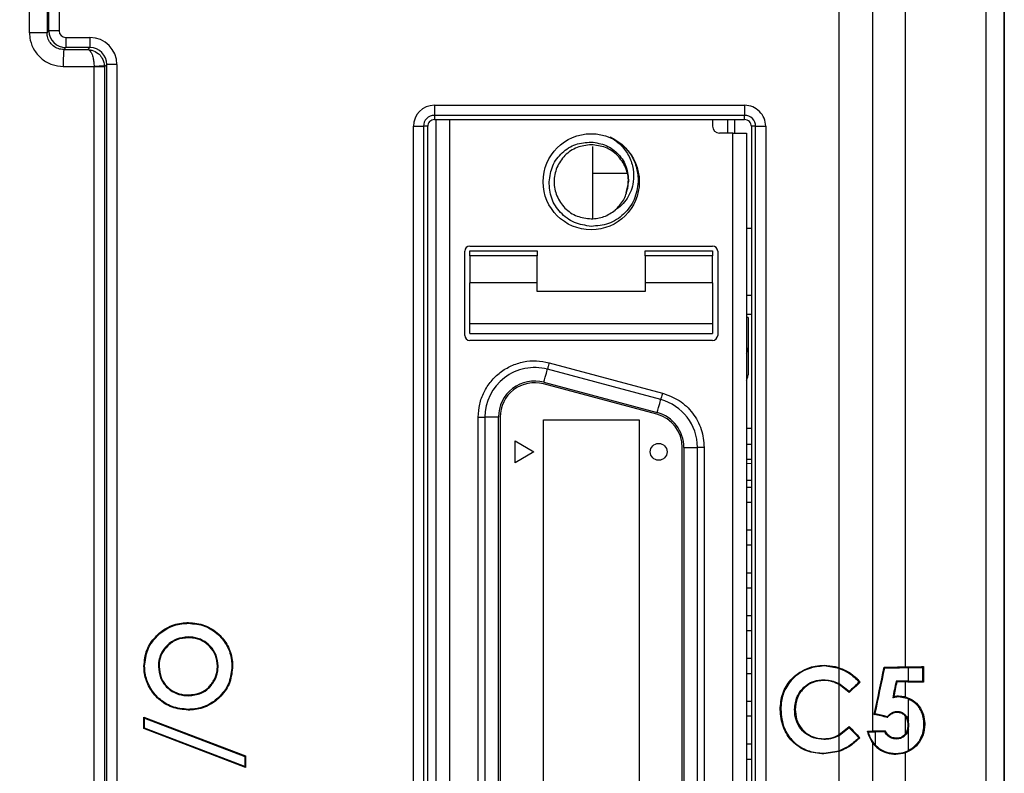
# Model space of a CAD drawing. Header units: millimetres. Extents: x -8 to 420, y 0 to 297.
# Tile 56 of 77: x 283 to 297, y 161 to 172. Entities that reach past the tile are written whole.
import ezdxf

# ---------------------------------------------------------------- set-up
doc = ezdxf.new("R2010")
doc.units = ezdxf.units.MM
for name, color, linetype in [('10', 7, 'Continuous'), ('5', 7, 'Continuous'), ('SLD-0', 7, 'Continuous')]:
    doc.layers.add(name, color=color, linetype=linetype)
doc.styles.add('SLDTEXTSTYLE2', font='TXT', dxfattribs={"width": 0.7})
doc.dimstyles.new('SLDDIMSTYLE0', dxfattribs={"dimtxt": 2.821533, "dimasz": 2.5, "dimexe": 0, "dimexo": 0.0625, "dimgap": 0.705383, "dimtad": 2, "dimlfac": 2, "dimrnd": 1e-09, "dimzin": 12, "dimdsep": 46, "dimtxsty": 'SLDTEXTSTYLE2', "dimsah": 1, "dimcen": 0.09, "dimadec": 0, "dimazin": 3, "dimtfac": 1, "dimtofl": 0, "dimtmove": 0, "dimatfit": 3, "dimfxl": 1, "dimfrac": 2, "dimtolj": 1, "dimtzin": 12, "dimarcsym": 0})
doc.dimstyles.new('SLDDIMSTYLE1', dxfattribs={"dimtxt": 2.645833, "dimasz": 2.5, "dimexe": 0, "dimexo": 0.0625, "dimgap": 0.661458, "dimtad": 2, "dimlfac": 2, "dimrnd": 1e-09, "dimzin": 4, "dimdsep": 46, "dimtxsty": 'SLDTEXTSTYLE2', "dimblk1": 'NONE', "dimblk2": 'NONE', "dimsah": 1, "dimcen": 0.09, "dimadec": 0, "dimazin": 1, "dimtfac": 1, "dimtofl": 0, "dimtmove": 0, "dimatfit": 3, "dimldrblk": 'NONE', "dimfxl": 1, "dimfrac": 2, "dimtolj": 1, "dimtzin": 12, "dimarcsym": 0})

# ---------------------------------------------------------------- blocks, each defined once
blk = doc.blocks.new('_D')
at = {"layer": '10'}
for p, q in [((297.178, 201.799), (297.178, 123.473)), ((272.546, 201.42), (272.546, 123.473)), ((272.546, 125.473), (297.178, 125.473))]:
    blk.add_line(p, q, dxfattribs=at)
for points in [[(272.546, 125.473), (275.046, 125.173), (275.046, 125.773)], [(297.178, 125.473), (294.678, 125.773), (294.678, 125.173)]]:
    blk.add_solid(points, dxfattribs=at)
at = {"layer": '10', "insert": (283.355, 128.883), "char_height": 2.6458, "attachment_point": 1, "style": 'SLDTEXTSTYLE2'}
blk.add_mtext('49', dxfattribs=at)
blk = doc.blocks.new('_D_1')
at = {"layer": '10'}
for p, q in [((284.928, 222.24), (256.075, 222.24)), ((258.075, 222.24), (258.075, 137.59)), ((284.928, 137.59), (256.075, 137.59))]:
    blk.add_line(p, q, dxfattribs=at)
for points in [[(258.075, 222.24), (257.775, 219.74), (258.375, 219.74)], [(258.075, 137.59), (258.375, 140.09), (257.775, 140.09)]]:
    blk.add_solid(points, dxfattribs=at)
at = {"layer": '10', "insert": (254.664, 177.323), "char_height": 2.6458, "attachment_point": 1, "rotation": 90, "style": 'SLDTEXTSTYLE2'}
blk.add_mtext('169.30', dxfattribs=at)
blk = doc.blocks.new('_NONE')

msp = doc.modelspace()

# ---------------------------------------------------------------- linework, layer by layer
at = {"layer": '5'}
msp.add_line((297.1777, 146.7066), (297.1777, 201.7989), dxfattribs=at)
at = {"layer": 'SLD-0', "color": 179, "linetype": 'Continuous', "lineweight": 25}
for p, q in [((296.904, 212.5954), (296.904, 146.9174)), ((296.9058, 212.6042), (296.9058, 146.9262)), ((282.7236, 172.1536), (282.7236, 178.2268)), ((282.9838, 178.2268), (282.9838, 172.1536)), ((283.0126, 172.1824), (283.0126, 178.198)), ((283.1624, 178.198), (283.1624, 172.1824)), ((295.2238, 176.994), (295.2238, 161.7973)), ((294.731, 162.7345), (294.731, 176.7422)), ((295.7138, 162.7481), (295.7138, 176.7323)), ((282.9838, 172.1536), (282.7236, 172.1536)), ((282.9838, 172.1536), (283.0126, 172.1824)), ((283.1624, 172.1824), (283.0126, 172.1824)), ((283.2623, 172.0826), (283.2623, 171.9328)), ((283.2623, 172.0826), (283.6206, 172.0826)), ((283.6206, 172.0826), (283.6206, 171.9328)), ((283.2623, 171.9328), (283.2325, 171.9029)), ((283.6206, 171.9328), (283.2623, 171.9328)), ((283.5902, 171.9024), (283.6206, 171.9328)), ((283.6814, 171.6476), (283.6813, 171.6526)), ((283.6814, 152.4959), (283.6814, 171.6476)), ((283.8348, 171.6476), (283.6814, 171.6476)), ((283.8345, 171.66), (283.8348, 171.6476)), ((283.8703, 171.6831), (283.8348, 171.6476)), ((283.8348, 171.6476), (283.8348, 152.4959)), ((283.8703, 152.5314), (283.8703, 171.6831)), ((284.0201, 171.6831), (283.8703, 171.6831)), ((284.0201, 171.6831), (284.0201, 152.5314)), ((288.7277, 171.077), (293.3277, 171.077)), ((288.7277, 171.077), (288.7277, 170.9276)), ((293.3277, 171.077), (293.3277, 170.9276)), ((293.3277, 170.9276), (288.7277, 170.9276)), ((288.7277, 170.9276), (288.7277, 170.8652)), ((288.7277, 170.8652), (293.3277, 170.8652)), ((288.7527, 153.3652), (288.7527, 170.8652)), ((292.8527, 170.8652), (292.8527, 170.7652)), ((293.1777, 170.8652), (293.1777, 170.6652)), ((293.3277, 170.8652), (293.3277, 170.9276)), ((288.4159, 153.4652), (288.4159, 170.7652)), ((288.4159, 170.7652), (288.5653, 170.7652)), ((288.5653, 170.7652), (288.5653, 153.4652)), ((288.6277, 170.7652), (288.5653, 170.7652)), ((288.6277, 153.4652), (288.6277, 170.7652)), ((293.1527, 170.6652), (292.9527, 170.6652)), ((293.1527, 153.5902), (293.1527, 170.6652)), ((293.1527, 170.6652), (293.3527, 170.6652)), ((293.3527, 170.6652), (293.3527, 153.5902)), ((293.4277, 170.7652), (293.4277, 153.4652)), ((293.4901, 170.7652), (293.4277, 170.7652)), ((293.4901, 153.4652), (293.4901, 170.7652)), ((293.4901, 170.7652), (293.6395, 170.7652)), ((293.6395, 170.7652), (293.6395, 153.4652)), ((291.0777, 169.3977), (291.0777, 170.466)), ((291.5874, 170.0652), (291.0777, 170.0652)), ((291.5944, 169.8475), (291.6067, 169.9427)), ((293.3527, 169.2552), (293.4277, 169.2552)), ((289.1777, 167.6652), (289.1777, 168.9152)), ((289.2527, 168.9902), (292.8527, 168.9902)), ((289.2527, 168.9177), (290.2527, 168.9177)), ((291.8527, 168.9177), (292.8527, 168.9177)), ((292.9277, 168.9152), (292.9277, 167.6652)), ((290.2527, 168.8429), (289.2527, 168.8429)), ((289.2527, 168.8429), (289.2527, 168.4427)), ((290.2527, 168.4427), (290.2527, 168.8429)), ((291.8527, 168.8429), (291.8527, 168.4427)), ((292.8527, 168.8429), (291.8527, 168.8429)), ((292.8527, 168.4427), (292.8527, 168.8429)), ((289.2527, 167.8402), (289.2527, 168.4427)), ((290.2527, 168.4427), (289.2527, 168.4427)), ((290.2527, 168.3177), (290.2527, 168.4427)), ((291.8527, 168.4427), (291.8527, 168.3177)), ((292.8527, 168.4427), (291.8527, 168.4427)), ((292.8527, 168.4427), (292.8527, 167.8402)), ((291.8527, 168.3177), (290.2527, 168.3177)), ((293.4277, 168.2552), (293.3527, 168.2552)), ((293.3527, 167.9777), (293.4277, 167.9777)), ((293.3777, 167.9302), (293.3527, 167.9302)), ((293.3777, 167.9302), (293.3777, 167.4802)), ((289.2527, 167.8402), (292.8527, 167.8402)), ((289.2527, 167.6902), (292.8527, 167.6902)), ((292.8527, 167.5902), (289.2527, 167.5902)), ((293.3777, 167.4802), (293.3777, 167.0802)), ((290.402, 167.1589), (290.403, 167.1627)), ((290.4035, 167.1645), (290.403, 167.1627)), ((292.083, 166.7125), (290.403, 167.1627)), ((290.4049, 167.17), (290.4035, 167.1645)), ((290.4073, 167.1789), (290.4049, 167.17)), ((290.4105, 167.191), (290.4073, 167.1789)), ((290.4145, 167.2056), (290.4105, 167.191)), ((290.4189, 167.2223), (290.4145, 167.2056)), ((290.4238, 167.2404), (290.4189, 167.2223)), ((290.4288, 167.2593), (290.4238, 167.2404)), ((290.4288, 167.2593), (292.1088, 166.8091)), ((290.3613, 167.0072), (290.371, 167.0434)), ((290.371, 167.0434), (290.3799, 167.0768)), ((290.3799, 167.0768), (290.3878, 167.1061)), ((290.3878, 167.1061), (290.3942, 167.1301)), ((290.3942, 167.1301), (290.399, 167.148)), ((290.399, 167.148), (290.402, 167.1589)), ((292.0247, 166.4952), (290.3447, 166.9453)), ((290.3512, 166.9695), (290.3613, 167.0072)), ((290.3512, 166.9695), (292.0312, 166.5193)), ((292.0873, 166.7288), (292.0849, 166.7199)), ((292.0905, 166.7408), (292.0873, 166.7288)), ((292.0945, 166.7554), (292.0905, 166.7408)), ((292.0989, 166.7721), (292.0945, 166.7554)), ((292.1038, 166.7903), (292.0989, 166.7721)), ((292.1088, 166.8091), (292.1038, 166.7903)), ((292.0413, 166.557), (292.051, 166.5933)), ((292.051, 166.5933), (292.0599, 166.6266)), ((292.0599, 166.6266), (292.0678, 166.6559)), ((292.0678, 166.6559), (292.0742, 166.6799)), ((292.0742, 166.6799), (292.079, 166.6978)), ((292.079, 166.6978), (292.082, 166.7088)), ((292.082, 166.7088), (292.083, 166.7125)), ((292.0835, 166.7144), (292.083, 166.7125)), ((292.0849, 166.7199), (292.0835, 166.7144)), ((289.3777, 166.4527), (289.4777, 166.4527)), ((289.3777, 157.8027), (289.3777, 166.4527)), ((289.6777, 166.4527), (289.4777, 166.4527)), ((289.4777, 166.4527), (289.4777, 157.8027)), ((289.6777, 157.8027), (289.6777, 166.4527)), ((289.7027, 166.4527), (289.7027, 157.8027)), ((292.0312, 166.5193), (292.0413, 166.557)), ((290.3427, 166.4127), (291.7627, 166.4127)), ((290.3427, 157.8427), (290.3427, 166.4127)), ((291.7627, 166.4127), (291.7627, 157.8427)), ((293.3527, 166.2902), (293.4277, 166.2902)), ((289.9227, 166.1002), (290.2042, 165.9377)), ((289.9227, 165.7752), (289.9227, 166.1002)), ((292.4027, 158.2529), (292.4027, 166.0026)), ((292.4277, 166.0026), (292.6277, 166.0026)), ((292.4277, 166.0026), (292.4277, 158.2529)), ((292.6277, 158.2529), (292.6277, 166.0026)), ((292.7277, 166.0026), (292.6277, 166.0026)), ((292.7277, 166.0026), (292.7277, 158.2529)), ((293.3527, 166.0502), (293.4277, 166.0502)), ((290.2042, 165.9377), (289.9227, 165.7752)), ((293.4277, 165.8252), (293.3527, 165.8252)), ((293.3527, 165.7679), (293.4277, 165.7666)), ((293.3527, 165.4152), (293.4277, 165.4152)), ((293.3527, 165.1902), (293.4277, 165.1902)), ((293.3527, 164.7802), (293.4277, 164.7802)), ((293.4277, 164.5552), (293.3527, 164.5552)), ((293.3527, 164.1452), (293.4277, 164.1452)), ((293.3527, 163.9202), (293.4277, 163.9202)), ((285.0815, 163.4011), (285.0815, 163.4053)), ((285.0815, 163.3979), (285.0815, 163.4011)), ((285.0815, 163.3948), (285.0815, 163.3979)), ((293.3527, 163.5102), (293.4277, 163.5102)), ((293.4277, 163.2852), (293.3527, 163.2852)), ((285.0785, 163.1914), (285.0785, 163.1883)), ((285.0785, 163.1883), (285.0785, 163.1851)), ((285.0785, 163.1851), (285.0785, 163.1809)), ((293.3527, 162.8752), (293.4277, 162.8752)), ((284.4249, 162.7587), (284.4207, 162.7587)), ((284.428, 162.7587), (284.4249, 162.7587)), ((284.4312, 162.7587), (284.428, 162.7587)), ((284.6345, 162.7552), (284.6377, 162.7552)), ((284.6377, 162.7552), (284.6408, 162.7552)), ((284.6408, 162.7552), (284.645, 162.7552)), ((285.5146, 162.7597), (285.5104, 162.7597)), ((285.5178, 162.7598), (285.5146, 162.7597)), ((285.5209, 162.7598), (285.5178, 162.7598)), ((285.7243, 162.7605), (285.7274, 162.7605)), ((285.7274, 162.7605), (285.7306, 162.7605)), ((285.7306, 162.7605), (285.7348, 162.7605)), ((293.3527, 162.6502), (293.4277, 162.6502)), ((294.5066, 162.7618), (294.5065, 162.7723)), ((294.731, 162.7234), (294.5066, 162.7618)), ((294.731, 162.4966), (294.731, 162.7234)), ((295.3967, 162.7446), (295.4053, 162.734)), ((295.7551, 162.5343), (295.7551, 162.7378)), ((295.9816, 162.7524), (295.9702, 162.741)), ((295.9702, 162.5311), (295.9702, 162.741)), ((295.9816, 162.7524), (295.9816, 162.5196)), ((294.4978, 162.5584), (294.4978, 162.5479)), ((294.8757, 162.3806), (294.731, 162.4966)), ((295.0266, 162.5239), (295.0399, 162.5234)), ((295.0413, 162.5233), (295.0399, 162.5234)), ((295.5832, 162.5254), (295.5745, 162.5362)), ((295.7138, 162.3015), (295.7138, 162.524)), ((295.9816, 162.5196), (295.9702, 162.5311)), ((285.4175, 162.4827), (285.4143, 162.4853)), ((285.42, 162.4807), (285.4175, 162.4827)), ((285.4224, 162.4787), (285.42, 162.4807)), ((294.731, 161.7443), (294.731, 162.4845)), ((294.8754, 162.3658), (294.731, 162.4845)), ((294.8757, 162.3806), (294.8754, 162.3661)), ((294.8754, 162.3658), (294.8754, 162.3661)), ((285.0802, 162.3274), (285.0802, 162.3316)), ((285.0802, 162.3242), (285.0802, 162.3274)), ((285.0803, 162.3211), (285.0802, 162.3242)), ((293.3527, 162.2402), (293.4277, 162.2402)), ((295.5227, 162.2886), (295.5292, 162.2955)), ((295.5292, 162.2955), (295.6066, 162.3075)), ((295.5369, 162.3037), (295.5292, 162.2955)), ((295.6066, 162.3142), (295.6066, 162.3075)), ((295.7138, 162.3015), (295.6066, 162.3142)), ((295.6066, 162.3035), (295.6066, 162.3075)), ((295.7551, 162.2762), (295.6066, 162.3035)), ((295.7551, 161.9515), (295.7551, 162.2762)), ((285.0771, 162.1177), (285.0772, 162.1145)), ((285.0772, 162.1145), (285.0772, 162.1114)), ((285.0772, 162.1114), (285.0772, 162.1072)), ((293.8645, 162.1172), (293.854, 162.1172)), ((294.0679, 162.1178), (294.0784, 162.1177)), ((295.2499, 162.0444), (295.2624, 162.0524)), ((295.2624, 162.0524), (295.2632, 162.0565)), ((295.2632, 162.0522), (295.2624, 162.0524)), ((295.2632, 162.0565), (295.2632, 162.0522)), ((295.5895, 162.0874), (295.5895, 162.0832)), ((295.5896, 162.0767), (295.5895, 162.0832)), ((284.4312, 161.9878), (284.4207, 162.003)), ((284.4207, 161.833), (284.4207, 162.003)), ((284.4207, 162.003), (285.9271, 161.4279)), ((284.4312, 161.8402), (284.4312, 161.9878)), ((284.4312, 161.9878), (285.9166, 161.4206)), ((293.4277, 162.0152), (293.3527, 162.0152)), ((295.4401, 162.0097), (295.442, 162.0033)), ((295.4437, 161.9979), (295.442, 162.0033)), ((295.7138, 161.7583), (295.7138, 162.0121)), ((295.7634, 161.8853), (295.7551, 161.9515)), ((284.4312, 161.8402), (284.4207, 161.833)), ((285.9271, 161.2578), (284.4207, 161.833)), ((285.9166, 161.2731), (284.4312, 161.8402)), ((294.731, 161.7443), (294.8754, 161.8646)), ((294.731, 161.7443), (294.8754, 161.8643)), ((294.731, 161.732), (294.8752, 161.8496)), ((294.8752, 161.8496), (294.8754, 161.8643)), ((294.8754, 161.8646), (294.8754, 161.8643)), ((295.1497, 161.7965), (295.1521, 161.7947)), ((295.2238, 161.6232), (295.1497, 161.7965)), ((295.1632, 161.786), (295.1521, 161.7947)), ((295.2632, 161.787), (295.2632, 161.5917)), ((295.4048, 161.7885), (295.4085, 161.7947)), ((295.4112, 161.7993), (295.4085, 161.7947)), ((295.7527, 161.8853), (295.7611, 161.8853)), ((295.7551, 161.8194), (295.7634, 161.8853)), ((295.7551, 161.5047), (295.7551, 161.8194)), ((295.7634, 161.8853), (295.7611, 161.8853)), ((295.998, 161.8931), (295.9865, 161.8931)), ((294.5021, 161.672), (294.502, 161.6825)), ((294.731, 161.5032), (294.731, 161.732)), ((295.0213, 161.6971), (295.0349, 161.6968)), ((295.0363, 161.6968), (295.0349, 161.6968)), ((295.2238, 161.6232), (295.2238, 151.4003)), ((295.5803, 161.6889), (295.5803, 161.6825)), ((295.5803, 161.6782), (295.5803, 161.6825)), ((293.3527, 161.6052), (293.4277, 161.6052)), ((294.731, 161.4922), (294.503, 161.4582)), ((294.5031, 161.4686), (294.503, 161.4582)), ((294.5031, 161.4686), (294.731, 161.5032)), ((294.731, 151.5599), (294.731, 161.4922)), ((295.5675, 161.4519), (295.7138, 161.4753)), ((295.7138, 146.9174), (295.7138, 161.4753)), ((285.9166, 161.4206), (285.9271, 161.4279)), ((285.9166, 161.4206), (285.9166, 161.2731)), ((285.9271, 161.4279), (285.9271, 161.2578)), ((293.3527, 161.3802), (293.4277, 161.3802)), ((295.5675, 161.4626), (295.5675, 161.4582)), ((295.5675, 161.4519), (295.5675, 161.4582)), ((285.9166, 161.2731), (285.9271, 161.2578))]:
    msp.add_line(p, q, dxfattribs=at)
at = {"layer": 'SLD-0', "color": 8, "linetype": 'Continuous', "lineweight": 25}
for p, q in [((288.9527, 170.8652), (288.9527, 153.3652)), ((293.0777, 170.6652), (293.0777, 170.8652)), ((293.3527, 165.518), (293.4277, 165.5166))]:
    msp.add_line(p, q, dxfattribs=at)
at = {"layer": 'SLD-0', "color": 179, "linetype": 'Continuous', "lineweight": 25}
for centre, radius in [((291.0527, 169.9427), 0.7125), ((292.0527, 165.9377), 0.125)]:
    msp.add_circle(centre, radius, dxfattribs=at)
for centre, radius, start, end in [((285.3861, 171.7076), 2.1624, 174.81866, 181.44078), ((285.547, 134.7631), 36.9366, 92.65738, 92.89526), ((288.7277, 170.7652), 0.3118, 90, 180), ((293.3277, 170.7652), 0.3118, 359.99999, 90), ((288.7277, 170.7652), 0.1624, 90, 180), ((288.7277, 170.7652), 0.1, 90, 180.00002), ((293.3277, 170.7652), 0.1624, 359.99999, 90), ((293.3277, 170.7652), 0.1, 359.99998, 90), ((292.9527, 170.7652), 0.1, 180.00002, 270), ((289.2527, 168.9152), 0.075, 90, 180), ((292.8527, 168.9152), 0.075, 360, 90), ((289.2527, 167.6652), 0.075, 180, 270), ((292.8527, 167.6652), 0.075, 270.00007, 0), ((290.2127, 166.4527), 0.735, 75, 179.99999), ((290.2127, 166.4527), 0.535, 74.99999, 179.99999), ((290.2127, 166.4527), 0.51, 75, 180), ((291.8927, 166.0026), 0.735, 360, 75), ((291.8927, 166.0026), 0.51, 360, 74.99999), ((291.8927, 166.0026), 0.535, 360, 75.00001)]:
    msp.add_arc(centre, radius, start, end, dxfattribs=at)
for centre, major_axis, ratio, start_param, end_param in [((283.2625, 172.1827), (-0.1768, 0.1768), 0.9994559, 0.7867673, 2.354825), ((283.2625, 172.1827), (-0.0709, -0.0709), 0.9972647, 5.4991567, 7.0672139), ((283.6195, 171.682), (0.2836, 0.2836), 0.9972647, 5.4991567, 7.0672142), ((284.9277, 174.6259), (51.9847, 0), 0.0524078, 4.6797723, 4.6866579), ((283.6195, 171.682), (0.1778, 0.1778), 0.9940065, 5.4991567, 7.0672143), ((284.9277, 174.3762), (52.2347, 0), 0.052157, 4.6797723, 4.6885251), ((284.9277, 126.2796), (52.1662, 246.8437), 0.0108362, 4.8600789, 4.8629462), ((284.9277, 126.2796), (52.3659, 247.7888), 0.0108362, 4.8595696, 4.8623333), ((284.9277, 165.4266), (52.2347, 0), 0.0524078, 4.9141766, 4.9203771), ((284.9277, 165.4266), (52.4347, 0), 0.0524078, 4.9135637, 4.9203771), ((295.404, 162.825), (1.5, 0), 0.0524078, 4.9203771, 5.1076663), ((295.404, 162.825), (1.7, 0), 0.0524078, 4.9203776, 5.0518958), ((294.731, 162.0469), (2.4984, 2.3946), 0.0378349, 1.4101138, 1.4767714), ((294.731, 162.0469), (2.6982, 2.5862), 0.0378349, 1.4248703, 1.4809525), ((284.9277, 97.6942), (52.3658, 254.2004), 0.0105741, 1.3150423, 1.3160498), ((284.9277, 97.6942), (52.166, 253.2308), 0.0105741, 1.3140762, 1.3149818), ((284.9277, 159.8455), (52.4347, 0), 0.0524078, 1.3628082, 1.3663273), ((284.9277, 159.8455), (52.2347, 0), 0.0524078, 1.3628082, 1.3653612), ((295.404, 162.4471), (1.5, 0), 0.0524078, 1.1755181, 1.3628082), ((295.404, 162.4471), (1.7, 0), 0.0524078, 1.2312892, 1.3628076), ((284.9277, 161.6595), (52.4311, -12.0631), 0.0510734, 1.3806938, 1.3841354), ((284.9277, 161.6595), (52.2311, -12.0171), 0.0510734, 1.3798394, 1.3836262), ((294.731, 162.2059), (-2.6981, 2.8414), 0.036087, 1.6622101, 1.7164928), ((294.731, 162.2059), (-2.4982, 2.6309), 0.036087, 1.6665626, 1.731189), ((294.731, 161.9257), (2.5, 0), 0.0524078, 4.8806593, 4.9108001), ((294.731, 161.9257), (2.7, 0), 0.0524078, 4.8731398, 4.9108001), ((284.9277, 164.4811), (52.2347, 0), 0.0524078, 4.9108001, 4.9144615), ((284.9277, 164.4811), (52.4347, 0), 0.0524078, 4.9108001, 4.9135544)]:
    msp.add_ellipse(centre, major_axis=major_axis, ratio=ratio, start_param=start_param, end_param=end_param, dxfattribs=at)
for points, knots in [([(282.7236, 172.1536), (282.726, 172.1167), (282.7321, 172.0238), (282.7921, 171.8832), (282.9054, 171.7563), (283.0554, 171.6701), (283.168, 171.6589), (283.2243, 171.6533)], [0, 0, 0, 0, 0.1410753, 0.3556059, 0.5701427, 0.7849645, 1, 1, 1, 1]), ([(283.2325, 171.9029), (283.2044, 171.9057), (283.1483, 171.9113), (283.0737, 171.9545), (283.0175, 172.0181), (282.9878, 172.0886), (282.9849, 172.1351), (282.9838, 172.1536)], [0, 0, 0, 0, 0.21424259, 0.42850846, 0.64307526, 0.85826754, 1, 1, 1, 1]), ([(283.5902, 171.9024), (283.5909, 171.9024), (283.6109, 171.9018), (283.6637, 171.8937), (283.7374, 171.8561), (283.7936, 171.7927), (283.8258, 171.7269), (283.8315, 171.6828), (283.8345, 171.66)], [0, 0, 0, 0, 0.0057984, 0.1671483, 0.4432065, 0.6622992, 0.826036, 1, 1, 1, 1]), ([(283.5902, 171.9024), (283.5905, 171.9023), (283.5979, 171.9012), (283.6176, 171.8915), (283.645, 171.8516), (283.666, 171.7865), (283.6781, 171.7197), (283.6802, 171.6754), (283.6813, 171.6526)], [0, 0, 0, 0, 0.0057998, 0.167145, 0.443213, 0.6623145, 0.8260499, 1, 1, 1, 1]), ([(290.4275, 169.9427), (290.4397, 170.0237), (290.4639, 170.1846), (290.6126, 170.3818), (290.817, 170.5141), (290.9745, 170.5263), (291.0527, 170.5323)], [0, 0, 0, 0, 0.25549, 0.5073199, 0.7554898, 1, 1, 1, 1]), ([(291.0527, 170.5323), (291.1291, 170.5206), (291.2806, 170.4974), (291.466, 170.357), (291.5901, 170.1644), (291.6012, 170.0162), (291.6067, 169.9427)], [0, 0, 0, 0, 0.2558294, 0.5077724, 0.7558293, 1, 1, 1, 1]), ([(291.3334, 170.6092), (291.3914, 170.5696), (291.5055, 170.4917), (291.6206, 170.3213), (291.6856, 170.1338), (291.6796, 170.0056), (291.6766, 169.9427)], [0, 0, 0, 0, 0.2634026, 0.5178637, 0.7633926, 1, 1, 1, 1]), ([(291.3334, 170.6092), (291.3949, 170.5745), (291.5174, 170.5053), (291.6514, 170.3407), (291.7384, 170.1492), (291.7457, 170.0113), (291.7493, 169.9427)], [0, 0, 0, 0, 0.25350732, 0.50467627, 0.75350726, 1, 1, 1, 1]), ([(291.0527, 170.4927), (290.9807, 170.4844), (290.8368, 170.4679), (290.6537, 170.3407), (290.5314, 170.1589), (290.4884, 169.9427), (290.5314, 169.7265), (290.6537, 169.5447), (290.8368, 169.4175), (290.9807, 169.401), (291.0527, 169.3927)], [0, 0, 0, 0, 0.1250001, 0.25, 0.375, 0.5, 0.625, 0.7500001, 0.875, 1, 1, 1, 1]), ([(291.5709, 169.7828), (291.5855, 169.8358), (291.6192, 169.9584), (291.5724, 170.1594), (291.4522, 170.3406), (291.2686, 170.4679), (291.1247, 170.4844), (291.0527, 170.4927)], [0, 0, 0, 0, 0.1596046, 0.3697034, 0.5798023, 0.7899012, 1, 1, 1, 1]), ([(291.0527, 169.2818), (290.967, 169.2946), (290.7968, 169.3199), (290.5878, 169.4768), (290.4472, 169.693), (290.434, 169.8599), (290.4275, 169.9427)], [0, 0, 0, 0, 0.2551836, 0.5069113, 0.7551834, 1, 1, 1, 1]), ([(291.7493, 169.9427), (291.736, 169.8523), (291.7096, 169.6727), (291.5444, 169.452), (291.3164, 169.3032), (291.1402, 169.2889), (291.0527, 169.2818)], [0, 0, 0, 0, 0.2549155, 0.506554, 0.7549154, 1, 1, 1, 1]), ([(291.6766, 169.9427), (291.6677, 169.8984), (291.6502, 169.811), (291.589, 169.6936), (291.5088, 169.5932), (291.4402, 169.5452), (291.4065, 169.5216)], [0, 0, 0, 0, 0.2613355, 0.5151077, 0.7613264, 1, 1, 1, 1]), ([(291.4065, 169.5216), (291.4522, 169.5676), (291.5435, 169.6597), (291.5775, 169.7849), (291.5944, 169.8475)], [0, 0, 0, 0, 0.5, 1, 1, 1, 1]), ([(291.0527, 169.3927), (291.1174, 169.3986), (291.2466, 169.4103), (291.3532, 169.4845), (291.4065, 169.5216)], [0, 0, 0, 0, 0.4999999, 1, 1, 1, 1]), ([(289.2527, 168.8429), (289.2527, 168.8537), (289.2527, 168.8753), (289.2527, 168.899), (289.2527, 168.9147), (289.2527, 168.9167), (289.2527, 168.9177)], [0, 0, 0, 0, 0.2499926, 0.4999994, 0.7499973, 1, 1, 1, 1]), ([(290.2527, 168.9177), (290.2527, 168.9167), (290.2527, 168.9147), (290.2527, 168.899), (290.2527, 168.8753), (290.2527, 168.8537), (290.2527, 168.8429)], [0, 0, 0, 0, 0.2500027, 0.5000006, 0.7500074, 1, 1, 1, 1]), ([(291.8527, 168.8429), (291.8527, 168.8537), (291.8527, 168.8753), (291.8527, 168.899), (291.8527, 168.9147), (291.8527, 168.9167), (291.8527, 168.9177)], [0, 0, 0, 0, 0.2499926, 0.4999994, 0.7499973, 1, 1, 1, 1]), ([(292.8527, 168.9177), (292.8527, 168.9167), (292.8527, 168.9147), (292.8527, 168.899), (292.8527, 168.8753), (292.8527, 168.8537), (292.8527, 168.8429)], [0, 0, 0, 0, 0.2500027, 0.5000006, 0.7500074, 1, 1, 1, 1]), ([(289.2527, 167.6902), (289.2527, 167.6925), (289.2527, 167.697), (289.2527, 167.7317), (289.2527, 167.7812), (289.2527, 167.8206), (289.2527, 167.8402)], [0, 0, 0, 0, 0.2500025, 0.5000026, 0.7499996, 1, 1, 1, 1]), ([(292.8527, 167.8402), (292.8527, 167.8206), (292.8527, 167.7812), (292.8527, 167.7317), (292.8527, 167.697), (292.8527, 167.6925), (292.8527, 167.6902)], [0, 0, 0, 0, 0.2500004, 0.4999974, 0.7499975, 1, 1, 1, 1]), ([(293.3527, 167.4025), (293.3577, 167.4091), (293.3745, 167.4315), (293.3764, 167.46), (293.3777, 167.4802)], [0, 0, 0, 0, 0.2946328, 1, 1, 1, 1]), ([(289.3777, 166.4527), (289.382, 166.5165), (289.3904, 166.644), (289.4578, 166.8253), (289.5615, 166.9871), (289.7, 167.1209), (289.8651, 167.2201), (290.0483, 167.2783), (290.2408, 167.2965), (290.3662, 167.2717), (290.4288, 167.2593)], [0, 0, 0, 0, 0.125, 0.25, 0.375, 0.5, 0.625, 0.75, 0.875, 1, 1, 1, 1]), ([(293.3527, 167.0025), (293.3577, 167.0091), (293.3745, 167.0315), (293.3764, 167.06), (293.3777, 167.0802)], [0, 0, 0, 0, 0.2946332, 1, 1, 1, 1]), ([(292.1088, 166.8091), (292.1947, 166.7771), (292.3663, 166.7132), (292.5658, 166.519), (292.7017, 166.276), (292.7191, 166.0937), (292.7277, 166.0026)], [0, 0, 0, 0, 0.25, 0.5, 0.7499999, 1, 1, 1, 1]), ([(284.4207, 162.7587), (284.4289, 162.8407), (284.445, 162.9999), (284.5792, 163.195), (284.7554, 163.3389), (284.9347, 163.3996), (285.0469, 163.4039), (285.0815, 163.4053)], [0, 0, 0, 0, 0.2378757, 0.4622292, 0.6711136, 0.8985169, 1, 1, 1, 1]), ([(284.4312, 162.7587), (284.4396, 162.8407), (284.4557, 162.9985), (284.5898, 163.1907), (284.7638, 163.3314), (284.9396, 163.3895), (285.0486, 163.3936), (285.0815, 163.3948)], [0, 0, 0, 0, 0.2418748, 0.4653373, 0.6752588, 0.9019618, 1, 1, 1, 1]), ([(285.0815, 163.4053), (285.1632, 163.3979), (285.3281, 163.3829), (285.5302, 163.2473), (285.6746, 163.0674), (285.7302, 162.8949), (285.7338, 162.7904), (285.7348, 162.7605)], [0, 0, 0, 0, 0.2388206, 0.4816583, 0.6917498, 0.9117218, 1, 1, 1, 1]), ([(285.0815, 163.3948), (285.1633, 163.3873), (285.3267, 163.3722), (285.5258, 163.2368), (285.6669, 163.0594), (285.72, 162.8904), (285.7234, 162.7888), (285.7243, 162.7605)], [0, 0, 0, 0, 0.24283926, 0.48502021, 0.69557837, 0.91495449, 1, 1, 1, 1]), ([(285.0785, 163.1914), (285.019, 163.1855), (284.9031, 163.174), (284.7643, 163.0766), (284.6701, 162.9528), (284.6374, 162.8389), (284.6351, 162.7725), (284.6345, 162.7552)], [0, 0, 0, 0, 0.2560717, 0.498991, 0.7110494, 0.9246693, 1, 1, 1, 1]), ([(285.0785, 163.1809), (285.0206, 163.1752), (284.9075, 163.1641), (284.772, 163.0692), (284.6799, 162.9484), (284.6478, 162.8372), (284.6456, 162.7723), (284.645, 162.7552)], [0, 0, 0, 0, 0.2553059, 0.4987004, 0.7105564, 0.9241036, 1, 1, 1, 1]), ([(285.5209, 162.7598), (285.5153, 162.8159), (285.5045, 162.9245), (285.4124, 163.056), (285.2932, 163.1498), (285.1746, 163.1876), (285.1012, 163.1905), (285.0785, 163.1914)], [0, 0, 0, 0, 0.2430048, 0.4706487, 0.6784066, 0.9004334, 1, 1, 1, 1]), ([(285.5104, 162.7597), (285.5051, 162.8142), (285.4946, 162.9201), (285.405, 163.0483), (285.2888, 163.14), (285.1729, 163.1772), (285.1009, 163.18), (285.0785, 163.1809)], [0, 0, 0, 0, 0.2418242, 0.4697217, 0.6771373, 0.8992021, 1, 1, 1, 1]), ([(285.0772, 162.1072), (284.9955, 162.1155), (284.836, 162.1317), (284.6332, 162.2594), (284.4924, 162.4364), (284.4275, 162.6125), (284.4224, 162.7221), (284.4207, 162.7587)], [0, 0, 0, 0, 0.2380461, 0.4644616, 0.6789821, 0.8928851, 1, 1, 1, 1]), ([(285.0771, 162.1177), (284.9953, 162.1261), (284.8371, 162.1425), (284.6373, 162.2701), (284.4997, 162.4451), (284.4375, 162.6175), (284.4327, 162.7241), (284.4312, 162.7587)], [0, 0, 0, 0, 0.242099, 0.4681309, 0.6827516, 0.8971995, 1, 1, 1, 1]), ([(284.6345, 162.7552), (284.6404, 162.6965), (284.6516, 162.5833), (284.747, 162.4483), (284.8685, 162.3585), (284.9854, 162.3246), (285.0569, 162.3219), (285.0803, 162.3211)], [0, 0, 0, 0, 0.2520922, 0.4852449, 0.6900895, 0.8987042, 1, 1, 1, 1]), ([(284.645, 162.7552), (284.6507, 162.6981), (284.6615, 162.5878), (284.7543, 162.4561), (284.8728, 162.3683), (284.9871, 162.3351), (285.0572, 162.3324), (285.0802, 162.3316)], [0, 0, 0, 0, 0.2510423, 0.4843277, 0.6890269, 0.8975771, 1, 1, 1, 1]), ([(285.7243, 162.7605), (285.717, 162.6786), (285.7027, 162.5161), (285.5682, 162.3204), (285.3904, 162.1817), (285.2183, 162.1228), (285.1096, 162.1189), (285.0771, 162.1177)], [0, 0, 0, 0, 0.2403556, 0.4766508, 0.6776319, 0.9039113, 1, 1, 1, 1]), ([(285.7348, 162.7605), (285.7276, 162.6787), (285.7134, 162.5146), (285.5785, 162.3157), (285.3983, 162.1739), (285.2228, 162.1127), (285.1112, 162.1085), (285.0772, 162.1072)], [0, 0, 0, 0, 0.2364202, 0.4739326, 0.6744461, 0.9007269, 1, 1, 1, 1]), ([(285.4143, 162.4853), (285.43, 162.5071), (285.473, 162.5666), (285.5059, 162.6627), (285.5092, 162.7345), (285.5104, 162.7597)], [0, 0, 0, 0, 0.271947, 0.7435949, 1, 1, 1, 1]), ([(285.4224, 162.4787), (285.4386, 162.5011), (285.4827, 162.5622), (285.5163, 162.6606), (285.5197, 162.734), (285.5209, 162.7598)], [0, 0, 0, 0, 0.2730394, 0.7450675, 1, 1, 1, 1]), ([(293.854, 162.1172), (293.8605, 162.1964), (293.8736, 162.3555), (293.995, 162.5556), (294.1691, 162.6927), (294.3446, 162.7632), (294.4621, 162.7698), (294.5065, 162.7723)], [0, 0, 0, 0, 0.2295866, 0.4612974, 0.6574784, 0.8705011, 1, 1, 1, 1]), ([(294.5066, 162.7618), (294.4292, 162.7539), (294.2741, 162.7382), (294.0711, 162.6155), (293.9297, 162.4428), (293.8708, 162.2653), (293.8662, 162.1581), (293.8645, 162.1172)], [0, 0, 0, 0, 0.2284666, 0.4579214, 0.6821462, 0.8787766, 1, 1, 1, 1]), ([(294.5065, 162.7723), (294.5619, 162.7689), (294.6384, 162.7643), (294.711, 162.7409), (294.731, 162.7345)], [0, 0, 0, 0, 0.7236922, 1, 1, 1, 1]), ([(294.731, 162.7345), (294.7856, 162.7118), (294.903, 162.6631), (294.9922, 162.5721), (295.0399, 162.5234)], [0, 0, 0, 0, 0.464504, 1, 1, 1, 1]), ([(294.731, 162.7345), (294.7825, 162.7133), (294.9006, 162.6649), (294.9906, 162.5744), (295.0413, 162.5233)], [0, 0, 0, 0, 0.4361728, 1, 1, 1, 1]), ([(294.731, 162.7234), (294.7784, 162.7039), (294.8903, 162.6578), (294.9767, 162.5729), (295.0266, 162.5239)], [0, 0, 0, 0, 0.4233718, 1, 1, 1, 1]), ([(294.0679, 162.1178), (294.0748, 162.1828), (294.0877, 162.3055), (294.1948, 162.4462), (294.3227, 162.5332), (294.4293, 162.5562), (294.4868, 162.558), (294.4978, 162.5584)], [0, 0, 0, 0, 0.2822406, 0.5323434, 0.746996, 0.9514926, 1, 1, 1, 1]), ([(294.4978, 162.5479), (294.4404, 162.5413), (294.3556, 162.5316), (294.257, 162.4759), (294.1937, 162.4216), (294.1424, 162.3564), (294.0901, 162.2558), (294.0831, 162.1709), (294.0782, 162.113)], [0, 0, 0, 0, 0.2543882, 0.3756946, 0.499445, 0.6250429, 0.7442002, 1, 1, 1, 1]), ([(294.4978, 162.5584), (294.5632, 162.5515), (294.6451, 162.5428), (294.7166, 162.5043), (294.731, 162.4966)], [0, 0, 0, 0, 0.798077, 1, 1, 1, 1]), ([(294.731, 162.4845), (294.6985, 162.5011), (294.6254, 162.5385), (294.5433, 162.5445), (294.4978, 162.5479)], [0, 0, 0, 0, 0.44505132, 1, 1, 1, 1]), ([(285.0802, 162.3316), (285.1428, 162.3376), (285.2492, 162.3478), (285.3581, 162.4204), (285.4004, 162.4692), (285.4143, 162.4853)], [0, 0, 0, 0, 0.4895811, 0.8320538, 1, 1, 1, 1]), ([(285.0803, 162.3211), (285.1447, 162.3273), (285.254, 162.338), (285.3654, 162.4128), (285.4085, 162.4626), (285.4224, 162.4787)], [0, 0, 0, 0, 0.4916333, 0.8350798, 1, 1, 1, 1]), ([(294.8754, 162.3661), (294.8481, 162.3939), (294.8041, 162.4386), (294.7511, 162.4719), (294.731, 162.4845)], [0, 0, 0, 0, 0.6214376, 1, 1, 1, 1]), ([(295.6066, 162.3035), (295.5955, 162.3029), (295.5733, 162.3017), (295.5454, 162.2952), (295.5287, 162.2903), (295.5227, 162.2886)], [0, 0, 0, 0, 0.3896928, 0.7809398, 1, 1, 1, 1]), ([(295.6066, 162.3142), (295.5984, 162.3139), (295.5811, 162.3131), (295.5578, 162.3091), (295.5429, 162.3053), (295.5369, 162.3037)], [0, 0, 0, 0, 0.3450236, 0.7392234, 1, 1, 1, 1]), ([(295.6066, 162.3075), (295.6593, 162.3023), (295.7386, 162.2945), (295.8285, 162.2386), (295.8853, 162.187), (295.9133, 162.1454), (295.9267, 162.1256)], [0, 0, 0, 0, 0.4058465, 0.6097029, 0.8138985, 1, 1, 1, 1]), ([(295.7138, 162.3015), (295.7528, 162.2865), (295.8308, 162.2565), (295.923, 162.1634), (295.984, 162.0446), (295.9967, 161.9476), (295.9979, 161.8983), (295.998, 161.8931)], [0, 0, 0, 0, 0.2345918, 0.4682756, 0.7273423, 0.97092, 1, 1, 1, 1]), ([(295.7551, 162.2762), (295.792, 162.2561), (295.8606, 162.2187), (295.9058, 162.1549), (295.9266, 162.1254)], [0, 0, 0, 0, 0.5382174, 1, 1, 1, 1]), ([(294.503, 161.4582), (294.4161, 161.4655), (294.2858, 161.4765), (294.1313, 161.5582), (294.0328, 161.64), (293.954, 161.7392), (293.8752, 161.8945), (293.8626, 162.0267), (293.854, 162.1172)], [0, 0, 0, 0, 0.2496699, 0.3741452, 0.5003098, 0.6194022, 0.7393622, 1, 1, 1, 1]), ([(293.8645, 162.1172), (293.8734, 162.0213), (293.8886, 161.8567), (294.0198, 161.6594), (294.182, 161.5316), (294.3536, 161.4746), (294.4624, 161.4703), (294.5031, 161.4686)], [0, 0, 0, 0, 0.2795212, 0.4794445, 0.67919, 0.8799211, 1, 1, 1, 1]), ([(294.5021, 161.672), (294.4505, 161.6766), (294.3453, 161.6858), (294.2101, 161.766), (294.1178, 161.8807), (294.0737, 162.0026), (294.0697, 162.0826), (294.0679, 162.1178)], [0, 0, 0, 0, 0.22176422, 0.45189985, 0.65497911, 0.848174, 1, 1, 1, 1]), ([(294.0784, 162.1177), (294.0819, 162.0687), (294.0887, 161.9742), (294.1523, 161.8458), (294.2503, 161.7512), (294.3719, 161.6923), (294.4588, 161.6858), (294.502, 161.6825)], [0, 0, 0, 0, 0.2157825, 0.4162803, 0.6171678, 0.8093463, 1, 1, 1, 1]), ([(295.4401, 162.0097), (295.4525, 162.0221), (295.4828, 162.0525), (295.5346, 162.0828), (295.5746, 162.0861), (295.5895, 162.0874)], [0, 0, 0, 0, 0.3032861, 0.7416922, 1, 1, 1, 1]), ([(295.5895, 162.0832), (295.5708, 162.0808), (295.5283, 162.0756), (295.4791, 162.042), (295.4524, 162.0141), (295.442, 162.0033)], [0, 0, 0, 0, 0.3261026, 0.7382794, 1, 1, 1, 1]), ([(295.4437, 161.9979), (295.4559, 162.0104), (295.4861, 162.0416), (295.5369, 162.0724), (295.5761, 162.0756), (295.5896, 162.0767)], [0, 0, 0, 0, 0.30783055, 0.7615986, 1, 1, 1, 1]), ([(295.5895, 162.0874), (295.6095, 162.0853), (295.6507, 162.0811), (295.7009, 162.0458), (295.7375, 162.0016), (295.7494, 161.9677), (295.7551, 161.9515)], [0, 0, 0, 0, 0.2625078, 0.5386353, 0.7781837, 1, 1, 1, 1]), ([(295.7611, 161.8853), (295.7594, 161.9098), (295.756, 161.9586), (295.7199, 162.0242), (295.6723, 162.0643), (295.6261, 162.0809), (295.6017, 162.0824), (295.5895, 162.0832)], [0, 0, 0, 0, 0.25022793, 0.49985422, 0.74938748, 0.87466598, 1, 1, 1, 1]), ([(295.5896, 162.0767), (295.6086, 162.0746), (295.6464, 162.0706), (295.688, 162.0424), (295.707, 162.0201), (295.7138, 162.0121)], [0, 0, 0, 0, 0.3945055, 0.7835554, 1, 1, 1, 1]), ([(295.9865, 161.8931), (295.9822, 161.9513), (295.9761, 162.0337), (295.9379, 162.1047), (295.9267, 162.1256)], [0, 0, 0, 0, 0.70596456, 1, 1, 1, 1]), ([(295.7527, 161.8853), (295.7507, 161.9139), (295.7475, 161.9598), (295.723, 161.9978), (295.7138, 162.0121)], [0, 0, 0, 0, 0.622646, 1, 1, 1, 1]), ([(295.5675, 161.4582), (295.5149, 161.4627), (295.4091, 161.4718), (295.2781, 161.5546), (295.1893, 161.6676), (295.1644, 161.7527), (295.1521, 161.7947)], [0, 0, 0, 0, 0.2704998, 0.5438135, 0.775042, 1, 1, 1, 1]), ([(295.2632, 161.5917), (295.2355, 161.6282), (295.1905, 161.6872), (295.1708, 161.7587), (295.1632, 161.786)], [0, 0, 0, 0, 0.617359, 1, 1, 1, 1]), ([(295.5803, 161.6782), (295.5543, 161.6809), (295.5033, 161.6861), (295.4409, 161.7296), (295.4162, 161.7699), (295.4048, 161.7885)], [0, 0, 0, 0, 0.35803477, 0.70254938, 1, 1, 1, 1]), ([(295.4085, 161.7947), (295.4174, 161.7789), (295.4353, 161.7474), (295.4763, 161.7108), (295.5259, 161.6866), (295.5622, 161.6839), (295.5803, 161.6825)], [0, 0, 0, 0, 0.2501427, 0.5001466, 0.7500683, 1, 1, 1, 1]), ([(295.5803, 161.6889), (295.5555, 161.6915), (295.5078, 161.6964), (295.4469, 161.7388), (295.4232, 161.7791), (295.4112, 161.7993)], [0, 0, 0, 0, 0.3499492, 0.6737384, 1, 1, 1, 1]), ([(295.5803, 161.6825), (295.6043, 161.6852), (295.6498, 161.6903), (295.7036, 161.7303), (295.7421, 161.7814), (295.7592, 161.8359), (295.7606, 161.8719), (295.7611, 161.8853)], [0, 0, 0, 0, 0.23631898, 0.44710897, 0.64278568, 0.86624707, 1, 1, 1, 1]), ([(295.7551, 161.8194), (295.7457, 161.7956), (295.7281, 161.7507), (295.6783, 161.7051), (295.6276, 161.6815), (295.5948, 161.6792), (295.5803, 161.6782)], [0, 0, 0, 0, 0.3123112, 0.5884305, 0.8181177, 1, 1, 1, 1]), ([(295.998, 161.8931), (295.9938, 161.8415), (295.9853, 161.736), (295.9057, 161.6049), (295.8107, 161.5171), (295.7409, 161.487), (295.7138, 161.4753)], [0, 0, 0, 0, 0.2812296, 0.574301, 0.8347481, 1, 1, 1, 1]), ([(295.7138, 161.7583), (295.7245, 161.7759), (295.746, 161.8112), (295.7522, 161.857), (295.7527, 161.8815), (295.7527, 161.8853)], [0, 0, 0, 0, 0.4564177, 0.9141185, 1, 1, 1, 1]), ([(295.9266, 161.666), (295.9469, 161.7077), (295.9816, 161.7794), (295.9851, 161.8596), (295.9865, 161.8931)], [0, 0, 0, 0, 0.5815103, 1, 1, 1, 1]), ([(294.502, 161.6825), (294.5424, 161.6847), (294.6231, 161.6891), (294.6951, 161.7259), (294.731, 161.7443)], [0, 0, 0, 0, 0.5003162, 1, 1, 1, 1]), ([(294.731, 161.732), (294.6881, 161.7115), (294.6153, 161.6769), (294.5351, 161.6734), (294.5021, 161.672)], [0, 0, 0, 0, 0.5895794, 1, 1, 1, 1]), ([(295.0213, 161.6971), (294.9805, 161.6586), (294.8948, 161.5779), (294.7873, 161.5289), (294.731, 161.5032)], [0, 0, 0, 0, 0.4762903, 1, 1, 1, 1]), ([(295.0363, 161.6968), (294.9982, 161.6604), (294.9087, 161.5748), (294.7958, 161.5223), (294.731, 161.4922)], [0, 0, 0, 0, 0.4256845, 1, 1, 1, 1]), ([(295.2238, 161.6232), (295.2445, 161.5983), (295.2942, 161.5386), (295.4027, 161.475), (295.5021, 161.4543), (295.5575, 161.4523), (295.5675, 161.4519)], [0, 0, 0, 0, 0.2413478, 0.5796903, 0.9237169, 1, 1, 1, 1]), ([(295.9266, 161.666), (295.9102, 161.6417), (295.8671, 161.5785), (295.7678, 161.4991), (295.6558, 161.4615), (295.5877, 161.4589), (295.5675, 161.4582)], [0, 0, 0, 0, 0.20253821, 0.52878939, 0.86012773, 1, 1, 1, 1]), ([(295.7138, 161.7583), (295.6999, 161.7429), (295.6743, 161.7146), (295.6258, 161.6923), (295.5945, 161.69), (295.5803, 161.6889)], [0, 0, 0, 0, 0.393633, 0.7252254, 1, 1, 1, 1]), ([(295.9266, 161.666), (295.8913, 161.6188), (295.843, 161.5543), (295.7737, 161.5152), (295.7551, 161.5047)], [0, 0, 0, 0, 0.73062063, 1, 1, 1, 1]), ([(295.2632, 161.5917), (295.2814, 161.5742), (295.3317, 161.5259), (295.436, 161.4736), (295.5238, 161.4663), (295.5675, 161.4626)], [0, 0, 0, 0, 0.22207, 0.612349, 1, 1, 1, 1]), ([(295.5675, 161.4626), (295.6257, 161.4677), (295.6908, 161.4734), (295.7488, 161.5016), (295.7551, 161.5047)], [0, 0, 0, 0, 0.8927481, 1, 1, 1, 1])]:
    msp.add_open_spline(points, degree=3, knots=knots, dxfattribs=at)

# ---------------------------------------------------------------- dimensions: what is measured, and where the dimension line sits
at = {"layer": '10'}
dim = msp.add_linear_dim(base=(258.0746, 222.2402), p1=(284.9277, 137.5902), p2=(284.9277, 222.2402), angle=90, dimstyle='SLDDIMSTYLE1', dxfattribs=at)
dim.commit()
dim.dimension.update_dxf_attribs({"geometry": '_D_1', "text_midpoint": (258.0746, 181.0276), "dimtype": 160})
dim = msp.add_linear_dim(base=(297.1777, 125.4726), p1=(272.5462, 201.4203), p2=(297.1777, 201.7989), text='49', dimstyle='SLDDIMSTYLE0', dxfattribs=at)
dim.commit()
dim.dimension.update_dxf_attribs({"geometry": '_D', "text_midpoint": (284.59, 125.4726), "dimtype": 160})

doc.saveas('drawing.dxf')
